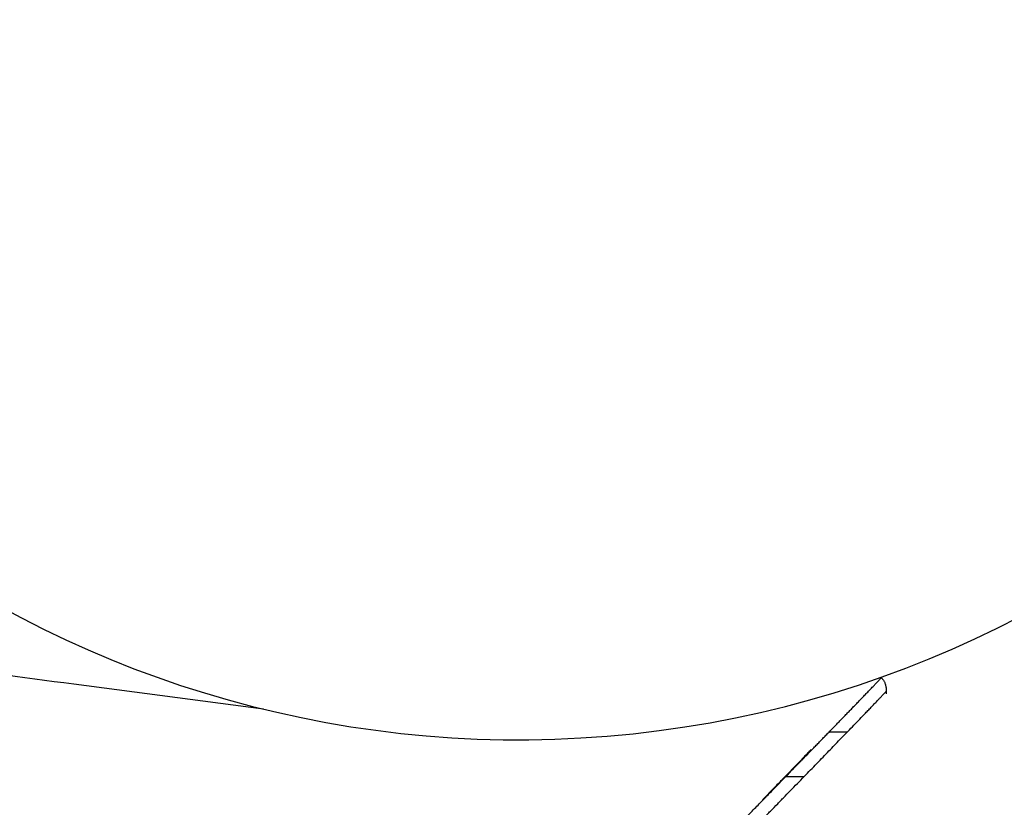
# Model space of a CAD drawing. Header units: millimetres. Extents: x 8 to 854, y 12 to 419.
# Tile 27 of 30: x 734 to 757, y 358 to 376. Entities that reach past the tile are written whole.
import ezdxf

# ---------------------------------------------------------------- set-up
doc = ezdxf.new("R2010")
doc.units = ezdxf.units.MM

msp = doc.modelspace()

# ---------------------------------------------------------------- linework, layer by layer
at = {"color": 7, "linetype": 'Continuous', "lineweight": 30}
for p, q in [((735.708, 361.135), (739.97, 360.574)), ((753.071, 360.054), (752.663, 360.054)), ((751.861, 359.228), (752.036, 359.408)), ((751.864, 359.232), (751.861, 359.228)), ((751.691, 359.054), (752.102, 359.054))]:
    msp.add_line(p, q, dxfattribs=at)
msp.add_arc((745.707, 384.054), 24.172, 104.0365, 0, dxfattribs=at)
for points, knots in [([(710.162, 384.054), (710.163, 382.2), (710.164, 378.491), (710.164, 374.426), (710.17, 372.126), (710.169, 371.591), (710.171, 371.324), (710.182, 371.057), (710.201, 370.811), (710.225, 370.586), (710.252, 370.383), (710.285, 370.18), (710.32, 369.987), (710.358, 369.805), (710.399, 369.63), (710.445, 369.452), (710.494, 369.278), (710.544, 369.112), (710.597, 368.953), (710.652, 368.795), (710.726, 368.599), (710.822, 368.365), (710.943, 368.098), (711.072, 367.838), (711.203, 367.598), (711.334, 367.373), (711.451, 367.188), (711.558, 367.027), (711.653, 366.891), (711.751, 366.756), (711.852, 366.623), (711.956, 366.492), (712.062, 366.363), (712.172, 366.235), (712.285, 366.11), (712.401, 365.987), (712.519, 365.866), (712.641, 365.747), (712.765, 365.63), (712.892, 365.516), (713.022, 365.405), (713.154, 365.296), (713.287, 365.19), (713.421, 365.089), (713.556, 364.991), (713.694, 364.896), (713.833, 364.804), (713.975, 364.714), (714.118, 364.628), (714.264, 364.544), (714.413, 364.462), (714.563, 364.384), (714.715, 364.309), (714.869, 364.237), (715.026, 364.168), (715.184, 364.102), (715.343, 364.04), (715.504, 363.98), (715.68, 363.92), (715.871, 363.86), (716.077, 363.8), (716.285, 363.746), (716.49, 363.699), (716.692, 363.658), (716.891, 363.623), (717.124, 363.588), (717.392, 363.553), (718.612, 363.394), (720.75, 363.109), (723.115, 362.797), (725.767, 362.446), (729.734, 361.923), (733.374, 361.443), (735.708, 361.135)], [0, 0, 0, 0, 0.130019, 0.260038, 0.285016, 0.291261, 0.297505, 0.303761, 0.310018, 0.314808, 0.319598, 0.3244, 0.329202, 0.333325, 0.337449, 0.341823, 0.3462, 0.350105, 0.35401, 0.357922, 0.361833, 0.368733, 0.375641, 0.382354, 0.389075, 0.394824, 0.400579, 0.404459, 0.408341, 0.41224, 0.416139, 0.420045, 0.423951, 0.427892, 0.431833, 0.435781, 0.439729, 0.443712, 0.447695, 0.451686, 0.455677, 0.459686, 0.463696, 0.467584, 0.471474, 0.47538, 0.479287, 0.483201, 0.487114, 0.491063, 0.495012, 0.498968, 0.502923, 0.506915, 0.510907, 0.514905, 0.518904, 0.522921, 0.52694, 0.531947, 0.536954, 0.541975, 0.546997, 0.551715, 0.556435, 0.561154, 0.56825, 0.575346, 0.647416, 0.719485, 0.742585, 0.834984, 1, 1, 1, 1]), ([(752.047, 359.42), (752.059, 359.432), (752.098, 359.472), (752.163, 359.539), (752.243, 359.621), (752.32, 359.7), (752.396, 359.778), (752.47, 359.854), (752.542, 359.929), (752.612, 360.002), (752.682, 360.073), (752.751, 360.145), (752.82, 360.216), (752.889, 360.288), (752.958, 360.359), (753.026, 360.43), (753.095, 360.501), (753.164, 360.572), (753.234, 360.645), (753.304, 360.717), (753.374, 360.791), (753.444, 360.863), (753.514, 360.936), (753.583, 361.008), (753.648, 361.075), (753.707, 361.137), (753.76, 361.193), (753.804, 361.238), (753.829, 361.265), (753.838, 361.274)], [0, 0, 0, 0, 0.014491, 0.048643, 0.082698, 0.116674, 0.150594, 0.184475, 0.218266, 0.251877, 0.286076, 0.320905, 0.356416, 0.392672, 0.429737, 0.46769, 0.506617, 0.546622, 0.587973, 0.6313, 0.675358, 0.720228, 0.76598, 0.812693, 0.860457, 0.900823, 0.938595, 0.978738, 1, 1, 1, 1]), ([(753.825, 361.288), (753.826, 361.286), (753.835, 361.279), (753.849, 361.264), (753.867, 361.242), (753.884, 361.218), (753.899, 361.193), (753.912, 361.165), (753.924, 361.134), (753.933, 361.101), (753.94, 361.066), (753.945, 361.029), (753.947, 360.99), (753.947, 360.952), (753.945, 360.927), (753.944, 360.916), (753.944, 360.915)], [0, 0, 0, 0, 0.012287, 0.073131, 0.137839, 0.206866, 0.28038, 0.35809, 0.439431, 0.52393, 0.611715, 0.703581, 0.80044, 0.902281, 0.995198, 1, 1, 1, 1]), ([(753.946, 360.971), (753.946, 360.971), (753.943, 360.967), (753.934, 360.957), (753.921, 360.943), (753.906, 360.927), (753.895, 360.915), (753.891, 360.91)], [0, 0, 0, 0, 0.02483, 0.275198, 0.534786, 0.800349, 1, 1, 1, 1]), ([(748.859, 355.735), (748.859, 355.735), (748.935, 355.813), (749.087, 355.968), (749.316, 356.202), (749.544, 356.435), (749.775, 356.671), (749.996, 356.897), (750.245, 357.152), (750.383, 357.293), (750.744, 357.662), (750.612, 357.526), (750.899, 357.821), (751.002, 357.926), (751.189, 358.117), (751.349, 358.281), (751.514, 358.45), (751.675, 358.616), (751.835, 358.78), (751.99, 358.939), (752.14, 359.093), (752.285, 359.243), (752.426, 359.388), (752.563, 359.529), (752.694, 359.664), (752.819, 359.793), (752.949, 359.928), (753.084, 360.068), (753.223, 360.211), (753.354, 360.348), (753.464, 360.463), (753.555, 360.557), (753.627, 360.632), (753.695, 360.703), (753.757, 360.769), (753.814, 360.828), (753.86, 360.877), (753.883, 360.902), (753.893, 360.913)], [0, 0, 0, 0, 0.000322, 0.033693, 0.067066, 0.100443, 0.133818, 0.167213, 0.200615, 0.23401, 0.267396, 0.267467, 0.294256, 0.321064, 0.347874, 0.374673, 0.401456, 0.429575, 0.457722, 0.485876, 0.514019, 0.542135, 0.571404, 0.600697, 0.630006, 0.659314, 0.688596, 0.725979, 0.763376, 0.800778, 0.838165, 0.862005, 0.885862, 0.909718, 0.933561, 0.957388, 0.982037, 1, 1, 1, 1]), ([(752.264, 359.664), (752.261, 359.661), (752.234, 359.634), (752.181, 359.578), (752.103, 359.497), (752.021, 359.411), (751.934, 359.321), (751.845, 359.228), (751.751, 359.131), (751.652, 359.029), (751.549, 358.922), (751.438, 358.809), (751.321, 358.687), (751.229, 358.594), (751.176, 358.539), (751.167, 358.529)], [0, 0, 0, 0, 0.011691, 0.101938, 0.192187, 0.282405, 0.372577, 0.458471, 0.544448, 0.63044, 0.716394, 0.802267, 0.891131, 0.980081, 1, 1, 1, 1]), ([(750.556, 357.891), (750.568, 357.903), (750.62, 357.956), (750.709, 358.048), (750.825, 358.166), (750.935, 358.279), (751.042, 358.388), (751.145, 358.494), (751.245, 358.596), (751.343, 358.697), (751.44, 358.796), (751.534, 358.893), (751.628, 358.989), (751.719, 359.082), (751.798, 359.163), (751.845, 359.212), (751.864, 359.231)], [0, 0, 0, 0, 0.024581, 0.110147, 0.193301, 0.2743, 0.353365, 0.429575, 0.505272, 0.580692, 0.655824, 0.730661, 0.805196, 0.879423, 0.953337, 1, 1, 1, 1])]:
    msp.add_open_spline(points, degree=3, knots=knots, dxfattribs=at)

doc.saveas('drawing.dxf')
